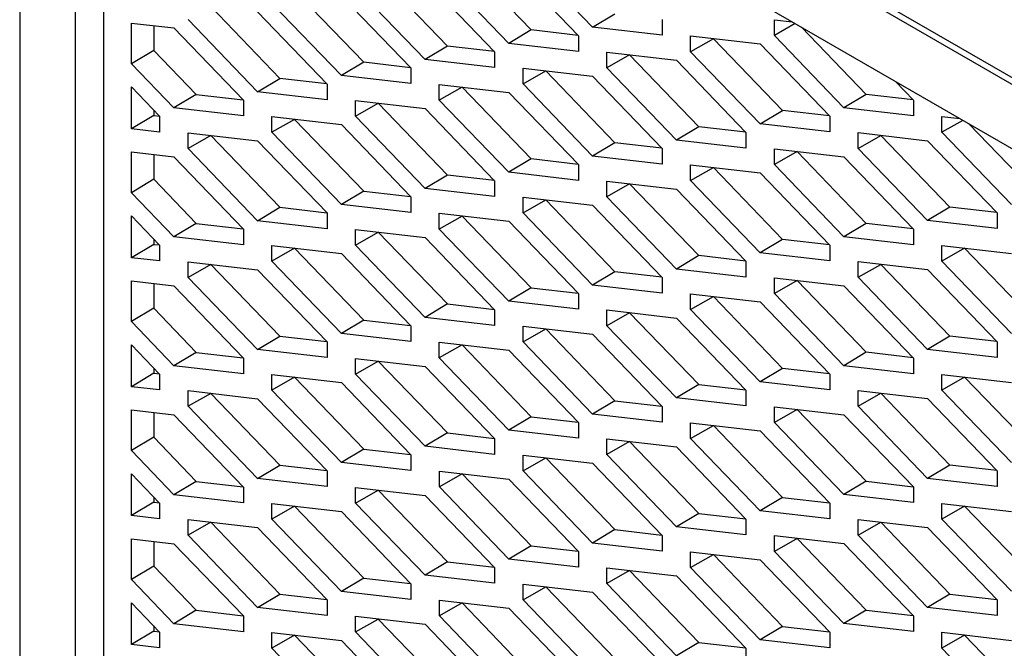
# Model space of a CAD drawing. Header units: millimetres. Extents: x -0.44 to 1.31, y -0.87 to 1.29.
# Tile 169 of 182: x 0.9206 to 0.9455, y 0.9821 to 0.998. Entities that reach past the tile are written whole.
import ezdxf

# ---------------------------------------------------------------- set-up
doc = ezdxf.new("R2010")
doc.units = ezdxf.units.MM

msp = doc.modelspace()

# ---------------------------------------------------------------- linework, layer by layer
at = {"color": 7, "linetype": 'Continuous', "lineweight": 25}
for p, q in [((0.960152, 0.988178), (0.920431, 1.011109)), ((0.920568, 1.010864), (0.960131, 0.988025)), ((0.920568, 1.010864), (0.920569, 0.96766)), ((0.922689, 1.008006), (0.958784, 0.98717)), ((0.922689, 1.008006), (0.92269, 0.968885)), ((0.921983, 0.968477), (0.921982, 1.007598)), ((0.933523, 0.997731), (0.931772, 0.99955)), ((0.935079, 0.9978), (0.933318, 0.99963)), ((0.932957, 0.999417), (0.934719, 0.997586)), ((0.931402, 0.997322), (0.929651, 0.999142)), ((0.930836, 0.999008), (0.932597, 0.997178)), ((0.932958, 0.997392), (0.931196, 0.999222)), ((0.930836, 0.996983), (0.929075, 0.998813)), ((0.929281, 0.996913), (0.927529, 0.998733)), ((0.928715, 0.998599), (0.930476, 0.996769)), ((0.927159, 0.996505), (0.925408, 0.998325)), ((0.928715, 0.996575), (0.926954, 0.998405)), ((0.926594, 0.996166), (0.924832, 0.997996)), ((0.926594, 0.998191), (0.928355, 0.996361)), ((0.935079, 0.9978), (0.935645, 0.998139)), ((0.93684, 0.997995), (0.93684, 0.997597)), ((0.923397, 0.997907), (0.924472, 0.997782)), ((0.923397, 0.996875), (0.923397, 0.997907)), ((0.923962, 0.997841), (0.923962, 0.997214)), ((0.924472, 0.997782), (0.926233, 0.995952)), ((0.93684, 0.997597), (0.935079, 0.9978)), ((0.939682, 0.997988), (0.940135, 0.997935)), ((0.939682, 0.99759), (0.939682, 0.997988)), ((0.94021, 0.997892), (0.939682, 0.99759)), ((0.942008, 0.996098), (0.940373, 0.997798)), ((0.933523, 0.997731), (0.932958, 0.997392)), ((0.934712, 0.997593), (0.933523, 0.997731)), ((0.934719, 0.997586), (0.934719, 0.997188)), ((0.93756, 0.997579), (0.939321, 0.997376)), ((0.93756, 0.997181), (0.93756, 0.997579)), ((0.938136, 0.99751), (0.93756, 0.997181)), ((0.938136, 0.99751), (0.938136, 0.997513)), ((0.939887, 0.99569), (0.938136, 0.99751)), ((0.941443, 0.99576), (0.939682, 0.99759)), ((0.931402, 0.997322), (0.930836, 0.996983)), ((0.932591, 0.997185), (0.931402, 0.997322)), ((0.934719, 0.997188), (0.932958, 0.997392)), ((0.939321, 0.997376), (0.941083, 0.995546)), ((0.923962, 0.997214), (0.923397, 0.996875)), ((0.923962, 0.997214), (0.925038, 0.996096)), ((0.932597, 0.997178), (0.932597, 0.99678)), ((0.935439, 0.997171), (0.9372, 0.996967)), ((0.935439, 0.996773), (0.935439, 0.997171)), ((0.936015, 0.997101), (0.935439, 0.996773)), ((0.936015, 0.997101), (0.936015, 0.997104)), ((0.937766, 0.995281), (0.936015, 0.997101)), ((0.939321, 0.995351), (0.93756, 0.997181)), ((0.924472, 0.995758), (0.923397, 0.996875)), ((0.929281, 0.996913), (0.928715, 0.996575)), ((0.930469, 0.996776), (0.929281, 0.996913)), ((0.930476, 0.996769), (0.930476, 0.996371)), ((0.932597, 0.99678), (0.930836, 0.996983)), ((0.933318, 0.996762), (0.935079, 0.996559)), ((0.933318, 0.996364), (0.933318, 0.996762)), ((0.9372, 0.994943), (0.935439, 0.996773)), ((0.9372, 0.996967), (0.938961, 0.995137)), ((0.926594, 0.996166), (0.927159, 0.996505)), ((0.928348, 0.996368), (0.927159, 0.996505)), ((0.930476, 0.996371), (0.928715, 0.996575)), ((0.933318, 0.996364), (0.933893, 0.996693)), ((0.933893, 0.996693), (0.933893, 0.996696)), ((0.935645, 0.994873), (0.933893, 0.996693)), ((0.935079, 0.996559), (0.93684, 0.994729)), ((0.923397, 0.996287), (0.924112, 0.995544)), ((0.923397, 0.995229), (0.923397, 0.996287)), ((0.928355, 0.996361), (0.928355, 0.995963)), ((0.931196, 0.996353), (0.932958, 0.99615)), ((0.931196, 0.995956), (0.931196, 0.996353)), ((0.931772, 0.996284), (0.931196, 0.995956)), ((0.931772, 0.996284), (0.931772, 0.996287)), ((0.933523, 0.994464), (0.931772, 0.996284)), ((0.935079, 0.994534), (0.933318, 0.996364)), ((0.942751, 0.996425), (0.943204, 0.995954)), ((0.925038, 0.996096), (0.924472, 0.995758)), ((0.925038, 0.996096), (0.926227, 0.995959)), ((0.928355, 0.995963), (0.926594, 0.996166)), ((0.932958, 0.99615), (0.934719, 0.99432)), ((0.942008, 0.996098), (0.941443, 0.99576)), ((0.943197, 0.995961), (0.942008, 0.996098)), ((0.926233, 0.995554), (0.924472, 0.995758)), ((0.926233, 0.995952), (0.926233, 0.995554)), ((0.929075, 0.995945), (0.930836, 0.995742)), ((0.929075, 0.995547), (0.929075, 0.995945)), ((0.929075, 0.995547), (0.929651, 0.995876)), ((0.929651, 0.995876), (0.929651, 0.995879)), ((0.931402, 0.994056), (0.929651, 0.995876)), ((0.932958, 0.994125), (0.931196, 0.995956)), ((0.943204, 0.995556), (0.941443, 0.99576)), ((0.943204, 0.995954), (0.943204, 0.995556)), ((0.923962, 0.995567), (0.923397, 0.995229)), ((0.923962, 0.995699), (0.923962, 0.995567)), ((0.923962, 0.995567), (0.924105, 0.995551)), ((0.924112, 0.995544), (0.924112, 0.995146)), ((0.926954, 0.995536), (0.928715, 0.995333)), ((0.926954, 0.995139), (0.926954, 0.995536)), ((0.930836, 0.993717), (0.929075, 0.995547)), ((0.930836, 0.995742), (0.932597, 0.993912)), ((0.939321, 0.995351), (0.939887, 0.99569)), ((0.941076, 0.995553), (0.939887, 0.99569)), ((0.941083, 0.995546), (0.941083, 0.995148)), ((0.943924, 0.995538), (0.944377, 0.995486)), ((0.943924, 0.99514), (0.943924, 0.995538)), ((0.927529, 0.995467), (0.926954, 0.995139)), ((0.927529, 0.99547), (0.927529, 0.995467)), ((0.927529, 0.995467), (0.929281, 0.993647)), ((0.928715, 0.995333), (0.930476, 0.993503)), ((0.937766, 0.995281), (0.9372, 0.994943)), ((0.938955, 0.995144), (0.937766, 0.995281)), ((0.941083, 0.995148), (0.939321, 0.995351)), ((0.944453, 0.995442), (0.943924, 0.99514)), ((0.946251, 0.993649), (0.944616, 0.995348)), ((0.924112, 0.995146), (0.923397, 0.995229)), ((0.924833, 0.995128), (0.926594, 0.994925)), ((0.924833, 0.99473), (0.924833, 0.995128)), ((0.925408, 0.995059), (0.924833, 0.99473)), ((0.925408, 0.995062), (0.925408, 0.995059)), ((0.925408, 0.995059), (0.927159, 0.993239)), ((0.928715, 0.993308), (0.926954, 0.995139)), ((0.938961, 0.995137), (0.938961, 0.994739)), ((0.941803, 0.99513), (0.943564, 0.994927)), ((0.941803, 0.994732), (0.941803, 0.99513)), ((0.941803, 0.994732), (0.942379, 0.995061)), ((0.942379, 0.995061), (0.942379, 0.995064)), ((0.94413, 0.993241), (0.942379, 0.995061)), ((0.945685, 0.99331), (0.943924, 0.99514)), ((0.926594, 0.994925), (0.928355, 0.993095)), ((0.935645, 0.994873), (0.935079, 0.994534)), ((0.936833, 0.994736), (0.935645, 0.994873)), ((0.938961, 0.994739), (0.9372, 0.994943)), ((0.943564, 0.994927), (0.945325, 0.993097)), ((0.923397, 0.99464), (0.924472, 0.994516)), ((0.923397, 0.993609), (0.923397, 0.99464)), ((0.923962, 0.994575), (0.923962, 0.993948)), ((0.924472, 0.994516), (0.926233, 0.992686)), ((0.926594, 0.9929), (0.924833, 0.99473)), ((0.93684, 0.994331), (0.935079, 0.994534)), ((0.93684, 0.994729), (0.93684, 0.994331)), ((0.939682, 0.994323), (0.939682, 0.994721)), ((0.939682, 0.994721), (0.941443, 0.994518)), ((0.940257, 0.994652), (0.939682, 0.994323)), ((0.940257, 0.994652), (0.940257, 0.994655)), ((0.942008, 0.992832), (0.940257, 0.994652)), ((0.941443, 0.994518), (0.943204, 0.992688)), ((0.943564, 0.992902), (0.941803, 0.994732)), ((0.933523, 0.994464), (0.932958, 0.994125)), ((0.934712, 0.994327), (0.933523, 0.994464)), ((0.934719, 0.99432), (0.934719, 0.993922)), ((0.93756, 0.994313), (0.939321, 0.99411)), ((0.93756, 0.993915), (0.93756, 0.994313)), ((0.941443, 0.992493), (0.939682, 0.994323)), ((0.931402, 0.994056), (0.930836, 0.993717)), ((0.932591, 0.993919), (0.931402, 0.994056)), ((0.934719, 0.993922), (0.932958, 0.994125)), ((0.93756, 0.993915), (0.938136, 0.994244)), ((0.938136, 0.994244), (0.938136, 0.994246)), ((0.939887, 0.992424), (0.938136, 0.994244)), ((0.939321, 0.99411), (0.941083, 0.99228)), ((0.923962, 0.993948), (0.923397, 0.993609)), ((0.923962, 0.993948), (0.925038, 0.99283)), ((0.932597, 0.993912), (0.932597, 0.993514)), ((0.935439, 0.993904), (0.9372, 0.993701)), ((0.935439, 0.993506), (0.935439, 0.993904)), ((0.936015, 0.993835), (0.935439, 0.993506)), ((0.936015, 0.993835), (0.936015, 0.993838)), ((0.937766, 0.992015), (0.936015, 0.993835)), ((0.939321, 0.992085), (0.93756, 0.993915)), ((0.924472, 0.992491), (0.923397, 0.993609)), ((0.929281, 0.993647), (0.928715, 0.993308)), ((0.929281, 0.993647), (0.930469, 0.99351)), ((0.930476, 0.993503), (0.930476, 0.993105)), ((0.932597, 0.993514), (0.930836, 0.993717)), ((0.9372, 0.991676), (0.935439, 0.993506)), ((0.9372, 0.993701), (0.938961, 0.991871)), ((0.930476, 0.993105), (0.928715, 0.993308)), ((0.933318, 0.993496), (0.935079, 0.993293)), ((0.933318, 0.993098), (0.933318, 0.993496)), ((0.933318, 0.993098), (0.933893, 0.993427)), ((0.933893, 0.993427), (0.933893, 0.993429)), ((0.935645, 0.991607), (0.933893, 0.993427)), ((0.935079, 0.993293), (0.93684, 0.991463)), ((0.923397, 0.993021), (0.924112, 0.992278)), ((0.923397, 0.991962), (0.923397, 0.993021)), ((0.926594, 0.9929), (0.927159, 0.993239)), ((0.927159, 0.993239), (0.928348, 0.993102)), ((0.928355, 0.993095), (0.928355, 0.992697)), ((0.931196, 0.993087), (0.932958, 0.992884)), ((0.931196, 0.992689), (0.931196, 0.993087)), ((0.931772, 0.993018), (0.931196, 0.992689)), ((0.931772, 0.993021), (0.931772, 0.993018)), ((0.931772, 0.993018), (0.933523, 0.991198)), ((0.935079, 0.991268), (0.933318, 0.993098)), ((0.94413, 0.993241), (0.943564, 0.992902)), ((0.945318, 0.993104), (0.94413, 0.993241)), ((0.945325, 0.993097), (0.945325, 0.992699)), ((0.925038, 0.99283), (0.924472, 0.992491)), ((0.925038, 0.99283), (0.926227, 0.992693)), ((0.928355, 0.992697), (0.926594, 0.9929)), ((0.932958, 0.992884), (0.934719, 0.991054)), ((0.942008, 0.992832), (0.941443, 0.992493)), ((0.943197, 0.992695), (0.942008, 0.992832)), ((0.945325, 0.992699), (0.943564, 0.992902)), ((0.926233, 0.992686), (0.926233, 0.992288)), ((0.929075, 0.992679), (0.930836, 0.992476)), ((0.929075, 0.992281), (0.929075, 0.992679)), ((0.929075, 0.992281), (0.929651, 0.99261)), ((0.929651, 0.992612), (0.929651, 0.99261)), ((0.929651, 0.99261), (0.931402, 0.99079)), ((0.932958, 0.990859), (0.931196, 0.992689)), ((0.943204, 0.992688), (0.943204, 0.99229)), ((0.923962, 0.992301), (0.923397, 0.991962)), ((0.923962, 0.992433), (0.923962, 0.992301)), ((0.923962, 0.992301), (0.924105, 0.992285)), ((0.924112, 0.992278), (0.924112, 0.99188)), ((0.926233, 0.992288), (0.924472, 0.992491)), ((0.926954, 0.99227), (0.928715, 0.992067)), ((0.926954, 0.991872), (0.926954, 0.99227)), ((0.930836, 0.990451), (0.929075, 0.992281)), ((0.930836, 0.992476), (0.932597, 0.990646)), ((0.939887, 0.992424), (0.939321, 0.992085)), ((0.941076, 0.992287), (0.939887, 0.992424)), ((0.941083, 0.99228), (0.941083, 0.991882)), ((0.943204, 0.99229), (0.941443, 0.992493)), ((0.943924, 0.991874), (0.943924, 0.992272)), ((0.943924, 0.992272), (0.945685, 0.992069)), ((0.927529, 0.992201), (0.926954, 0.991872)), ((0.927529, 0.992204), (0.927529, 0.992201)), ((0.927529, 0.992201), (0.929281, 0.990381)), ((0.928715, 0.992067), (0.930476, 0.990237)), ((0.937766, 0.992015), (0.9372, 0.991676)), ((0.938955, 0.991878), (0.937766, 0.992015)), ((0.941083, 0.991882), (0.939321, 0.992085)), ((0.9445, 0.992203), (0.943924, 0.991874)), ((0.9445, 0.992203), (0.9445, 0.992206)), ((0.946251, 0.990383), (0.9445, 0.992203)), ((0.924112, 0.99188), (0.923397, 0.991962)), ((0.924833, 0.991862), (0.926594, 0.991659)), ((0.924833, 0.991464), (0.924833, 0.991862)), ((0.925408, 0.991793), (0.924833, 0.991464)), ((0.925408, 0.991795), (0.925408, 0.991793)), ((0.925408, 0.991793), (0.927159, 0.989973)), ((0.928715, 0.990042), (0.926954, 0.991872)), ((0.938961, 0.991871), (0.938961, 0.991473)), ((0.941803, 0.991864), (0.943564, 0.991661)), ((0.941803, 0.991466), (0.941803, 0.991864)), ((0.941803, 0.991466), (0.942379, 0.991794)), ((0.942379, 0.991794), (0.942379, 0.991797)), ((0.94413, 0.989975), (0.942379, 0.991794)), ((0.945685, 0.990044), (0.943924, 0.991874)), ((0.926594, 0.991659), (0.928355, 0.989829)), ((0.935645, 0.991607), (0.935079, 0.991268)), ((0.936833, 0.99147), (0.935645, 0.991607)), ((0.938961, 0.991473), (0.9372, 0.991676)), ((0.943564, 0.991661), (0.945325, 0.98983)), ((0.923397, 0.991374), (0.924472, 0.99125)), ((0.923397, 0.990343), (0.923397, 0.991374)), ((0.923962, 0.991309), (0.923962, 0.990682)), ((0.926594, 0.989634), (0.924833, 0.991464)), ((0.93684, 0.991065), (0.935079, 0.991268)), ((0.93684, 0.991463), (0.93684, 0.991065)), ((0.939682, 0.991057), (0.939682, 0.991455)), ((0.939682, 0.991455), (0.941443, 0.991252)), ((0.940257, 0.991386), (0.939682, 0.991057)), ((0.940257, 0.991386), (0.940257, 0.991389)), ((0.942009, 0.989566), (0.940257, 0.991386)), ((0.943564, 0.989636), (0.941803, 0.991466)), ((0.924472, 0.99125), (0.926233, 0.98942)), ((0.933523, 0.991198), (0.932958, 0.990859)), ((0.933523, 0.991198), (0.934712, 0.991061)), ((0.934719, 0.991054), (0.934719, 0.990656)), ((0.93756, 0.991047), (0.939322, 0.990844)), ((0.93756, 0.990649), (0.93756, 0.991047)), ((0.941443, 0.989227), (0.939682, 0.991057)), ((0.941443, 0.991252), (0.943204, 0.989422)), ((0.931402, 0.99079), (0.930836, 0.990451)), ((0.931402, 0.99079), (0.932591, 0.990653)), ((0.934719, 0.990656), (0.932958, 0.990859)), ((0.93756, 0.990649), (0.938136, 0.990977)), ((0.938136, 0.990977), (0.938136, 0.99098)), ((0.939887, 0.989158), (0.938136, 0.990977)), ((0.939322, 0.990844), (0.941083, 0.989013)), ((0.923962, 0.990682), (0.923397, 0.990343)), ((0.923962, 0.990682), (0.925038, 0.989564)), ((0.932597, 0.990646), (0.932597, 0.990248)), ((0.935439, 0.990638), (0.9372, 0.990435)), ((0.935439, 0.99024), (0.935439, 0.990638)), ((0.936015, 0.990569), (0.935439, 0.99024)), ((0.936015, 0.990572), (0.936015, 0.990569)), ((0.936015, 0.990569), (0.937766, 0.988749)), ((0.939322, 0.988819), (0.93756, 0.990649)), ((0.924472, 0.989225), (0.923397, 0.990343)), ((0.929281, 0.990381), (0.928715, 0.990042)), ((0.929281, 0.990381), (0.930469, 0.990244)), ((0.932597, 0.990248), (0.930836, 0.990451)), ((0.9372, 0.990435), (0.938961, 0.988605)), ((0.930476, 0.989839), (0.928715, 0.990042)), ((0.930476, 0.990237), (0.930476, 0.989839)), ((0.933318, 0.99023), (0.935079, 0.990027)), ((0.933318, 0.989832), (0.933318, 0.99023)), ((0.933318, 0.989832), (0.933893, 0.99016)), ((0.933893, 0.990163), (0.933893, 0.99016)), ((0.933893, 0.99016), (0.935645, 0.988341)), ((0.935079, 0.990027), (0.93684, 0.988196)), ((0.9372, 0.98841), (0.935439, 0.99024)), ((0.926594, 0.989634), (0.927159, 0.989973)), ((0.927159, 0.989973), (0.928348, 0.989836)), ((0.928355, 0.989829), (0.928355, 0.989431)), ((0.931196, 0.989821), (0.932958, 0.989618)), ((0.931196, 0.989423), (0.931196, 0.989821)), ((0.935079, 0.988002), (0.933318, 0.989832)), ((0.94413, 0.989975), (0.943564, 0.989636)), ((0.945319, 0.989837), (0.94413, 0.989975)), ((0.945325, 0.98983), (0.945325, 0.989433)), ((0.923397, 0.989755), (0.924112, 0.989011)), ((0.923397, 0.988696), (0.923397, 0.989755)), ((0.925038, 0.989564), (0.924472, 0.989225)), ((0.925038, 0.989564), (0.926227, 0.989427)), ((0.928355, 0.989431), (0.926594, 0.989634)), ((0.931772, 0.989752), (0.931196, 0.989423)), ((0.931772, 0.989755), (0.931772, 0.989752)), ((0.931772, 0.989752), (0.933523, 0.987932)), ((0.932958, 0.989618), (0.934719, 0.987788)), ((0.942009, 0.989566), (0.941443, 0.989227)), ((0.943197, 0.989429), (0.942009, 0.989566)), ((0.945325, 0.989433), (0.943564, 0.989636)), ((0.926233, 0.98942), (0.926233, 0.989022)), ((0.929075, 0.989413), (0.930836, 0.989209)), ((0.929075, 0.989015), (0.929075, 0.989413)), ((0.929075, 0.989015), (0.929651, 0.989343)), ((0.929651, 0.989346), (0.929651, 0.989343)), ((0.929651, 0.989343), (0.931402, 0.987523)), ((0.932958, 0.987593), (0.931196, 0.989423)), ((0.943204, 0.989422), (0.943204, 0.989024)), ((0.923963, 0.989035), (0.923397, 0.988696)), ((0.923963, 0.989167), (0.923963, 0.989035)), ((0.923963, 0.989035), (0.924105, 0.989018)), ((0.926233, 0.989022), (0.924472, 0.989225)), ((0.930836, 0.987185), (0.929075, 0.989015)), ((0.930836, 0.989209), (0.932597, 0.987379)), ((0.939887, 0.989158), (0.939322, 0.988819)), ((0.941076, 0.98902), (0.939887, 0.989158)), ((0.943204, 0.989024), (0.941443, 0.989227)), ((0.924112, 0.989011), (0.924112, 0.988614)), ((0.926954, 0.989004), (0.928715, 0.988801)), ((0.926954, 0.988606), (0.926954, 0.989004)), ((0.927529, 0.988935), (0.926954, 0.988606)), ((0.927529, 0.988938), (0.927529, 0.988935)), ((0.927529, 0.988935), (0.929281, 0.987115)), ((0.928715, 0.988801), (0.930476, 0.986971)), ((0.941083, 0.988616), (0.939322, 0.988819)), ((0.941083, 0.989013), (0.941083, 0.988616)), ((0.943924, 0.988608), (0.943924, 0.989006)), ((0.943924, 0.989006), (0.945685, 0.988803)), ((0.9445, 0.988937), (0.943924, 0.988608)), ((0.9445, 0.988937), (0.9445, 0.98894)), ((0.946251, 0.987117), (0.9445, 0.988937)), ((0.924112, 0.988614), (0.923397, 0.988696)), ((0.924833, 0.988596), (0.926594, 0.988392)), ((0.924833, 0.988198), (0.924833, 0.988596)), ((0.925408, 0.988526), (0.924833, 0.988198)), ((0.925408, 0.988529), (0.925408, 0.988526)), ((0.925408, 0.988526), (0.927159, 0.986706)), ((0.928715, 0.986776), (0.926954, 0.988606)), ((0.937766, 0.988749), (0.9372, 0.98841)), ((0.937766, 0.988749), (0.938955, 0.988612)), ((0.938961, 0.988605), (0.938961, 0.988207)), ((0.941803, 0.988598), (0.943564, 0.988394)), ((0.941803, 0.9882), (0.941803, 0.988598)), ((0.941803, 0.9882), (0.942379, 0.988528)), ((0.942379, 0.988528), (0.942379, 0.988531)), ((0.94413, 0.986708), (0.942379, 0.988528)), ((0.945685, 0.986778), (0.943924, 0.988608)), ((0.926594, 0.988392), (0.928355, 0.986562)), ((0.935645, 0.988341), (0.935079, 0.988002)), ((0.935645, 0.988341), (0.936833, 0.988203)), ((0.938961, 0.988207), (0.9372, 0.98841)), ((0.943564, 0.988394), (0.945325, 0.986564)), ((0.923397, 0.988108), (0.924472, 0.987984)), ((0.923397, 0.987077), (0.923397, 0.988108)), ((0.923963, 0.988043), (0.923963, 0.987416)), ((0.926594, 0.986368), (0.924833, 0.988198)), ((0.93684, 0.988196), (0.93684, 0.987799)), ((0.939682, 0.987791), (0.939682, 0.988189)), ((0.939682, 0.988189), (0.941443, 0.987986)), ((0.940257, 0.98812), (0.939682, 0.987791)), ((0.940257, 0.988123), (0.940257, 0.98812)), ((0.940257, 0.98812), (0.942009, 0.9863)), ((0.943564, 0.98637), (0.941803, 0.9882)), ((0.924472, 0.987984), (0.926234, 0.986154)), ((0.933523, 0.987932), (0.932958, 0.987593)), ((0.933523, 0.987932), (0.934712, 0.987795)), ((0.934719, 0.987788), (0.934719, 0.98739)), ((0.93684, 0.987799), (0.935079, 0.988002)), ((0.93756, 0.987781), (0.939322, 0.987577)), ((0.93756, 0.987383), (0.93756, 0.987781)), ((0.941443, 0.985961), (0.939682, 0.987791)), ((0.941443, 0.987986), (0.943204, 0.986156)), ((0.931402, 0.987523), (0.930836, 0.987185)), ((0.931402, 0.987523), (0.932591, 0.987386)), ((0.934719, 0.98739), (0.932958, 0.987593)), ((0.93756, 0.987383), (0.938136, 0.987711)), ((0.938136, 0.987714), (0.938136, 0.987711)), ((0.938136, 0.987711), (0.939887, 0.985891)), ((0.939322, 0.987577), (0.941083, 0.985747)), ((0.923963, 0.987416), (0.923397, 0.987077)), ((0.923963, 0.987416), (0.925038, 0.986298)), ((0.932597, 0.987379), (0.932597, 0.986981)), ((0.935439, 0.987372), (0.9372, 0.987169)), ((0.935439, 0.986974), (0.935439, 0.987372)), ((0.936015, 0.987303), (0.935439, 0.986974)), ((0.936015, 0.987306), (0.936015, 0.987303)), ((0.936015, 0.987303), (0.937766, 0.985483)), ((0.939322, 0.985553), (0.93756, 0.987383)), ((0.924472, 0.985959), (0.923397, 0.987077)), ((0.929281, 0.987115), (0.928715, 0.986776)), ((0.929281, 0.987115), (0.930469, 0.986978)), ((0.932597, 0.986981), (0.930836, 0.987185)), ((0.9372, 0.987169), (0.938961, 0.985339)), ((0.930476, 0.986573), (0.928715, 0.986776)), ((0.930476, 0.986971), (0.930476, 0.986573)), ((0.933318, 0.986964), (0.935079, 0.98676)), ((0.933318, 0.986566), (0.933318, 0.986964)), ((0.933318, 0.986566), (0.933893, 0.986894)), ((0.933893, 0.986897), (0.933893, 0.986894)), ((0.933893, 0.986894), (0.935645, 0.985074)), ((0.9372, 0.985144), (0.935439, 0.986974)), ((0.926594, 0.986368), (0.927159, 0.986706)), ((0.927159, 0.986706), (0.928348, 0.986569)), ((0.928355, 0.986562), (0.928355, 0.986164)), ((0.931197, 0.986555), (0.932958, 0.986352)), ((0.931197, 0.986157), (0.931197, 0.986555)), ((0.935079, 0.984735), (0.933318, 0.986566)), ((0.935079, 0.98676), (0.93684, 0.98493)), ((0.94413, 0.986708), (0.943564, 0.98637)), ((0.945319, 0.986571), (0.94413, 0.986708)), ((0.945325, 0.986564), (0.945325, 0.986166)), ((0.923397, 0.986489), (0.924112, 0.985745)), ((0.923397, 0.98543), (0.923397, 0.986489)), ((0.925038, 0.986298), (0.924472, 0.985959)), ((0.925038, 0.986298), (0.926227, 0.986161)), ((0.928355, 0.986164), (0.926594, 0.986368)), ((0.931772, 0.986486), (0.931197, 0.986157)), ((0.931772, 0.986489), (0.931772, 0.986486)), ((0.931772, 0.986486), (0.933523, 0.984666)), ((0.932958, 0.986352), (0.934719, 0.984522)), ((0.942009, 0.9863), (0.941443, 0.985961)), ((0.942009, 0.9863), (0.943197, 0.986163)), ((0.945325, 0.986166), (0.943564, 0.98637)), ((0.926234, 0.986154), (0.926234, 0.985756)), ((0.929075, 0.986146), (0.930836, 0.985943)), ((0.929075, 0.985749), (0.929075, 0.986146)), ((0.929075, 0.985749), (0.929651, 0.986077)), ((0.929651, 0.98608), (0.929651, 0.986077)), ((0.929651, 0.986077), (0.931402, 0.984257)), ((0.932958, 0.984327), (0.931197, 0.986157)), ((0.943204, 0.986156), (0.943204, 0.985758)), ((0.923963, 0.985901), (0.923963, 0.985769)), ((0.926234, 0.985756), (0.924472, 0.985959)), ((0.930836, 0.985943), (0.932597, 0.984113)), ((0.939887, 0.985891), (0.939322, 0.985553)), ((0.939887, 0.985891), (0.941076, 0.985754)), ((0.943204, 0.985758), (0.941443, 0.985961)), ((0.923963, 0.985769), (0.923397, 0.98543)), ((0.923963, 0.985769), (0.924105, 0.985752)), ((0.924112, 0.985745), (0.924112, 0.985347)), ((0.926954, 0.985738), (0.928715, 0.985535)), ((0.926954, 0.98534), (0.926954, 0.985738)), ((0.927529, 0.985669), (0.926954, 0.98534)), ((0.927529, 0.985672), (0.927529, 0.985669)), ((0.927529, 0.985669), (0.929281, 0.983849)), ((0.928715, 0.985535), (0.930476, 0.983705)), ((0.930836, 0.983918), (0.929075, 0.985749)), ((0.941083, 0.985349), (0.939322, 0.985553)), ((0.941083, 0.985747), (0.941083, 0.985349)), ((0.943924, 0.985342), (0.943924, 0.98574)), ((0.943924, 0.98574), (0.945685, 0.985537)), ((0.9445, 0.985671), (0.943924, 0.985342)), ((0.9445, 0.985673), (0.9445, 0.985671)), ((0.9445, 0.985671), (0.946251, 0.983851)), ((0.924112, 0.985347), (0.923397, 0.98543)), ((0.924833, 0.985329), (0.926594, 0.985126)), ((0.924833, 0.984932), (0.924833, 0.985329)), ((0.928715, 0.98351), (0.926954, 0.98534)), ((0.937766, 0.985483), (0.9372, 0.985144)), ((0.937766, 0.985483), (0.938955, 0.985346)), ((0.938961, 0.985339), (0.938961, 0.984941)), ((0.941803, 0.985331), (0.943564, 0.985128)), ((0.941803, 0.984933), (0.941803, 0.985331)), ((0.945686, 0.983512), (0.943924, 0.985342)), ((0.925408, 0.98526), (0.924833, 0.984932)), ((0.925408, 0.985263), (0.925408, 0.98526)), ((0.925408, 0.98526), (0.927159, 0.98344)), ((0.926594, 0.985126), (0.928355, 0.983296)), ((0.935645, 0.985074), (0.935079, 0.984735)), ((0.935645, 0.985074), (0.936833, 0.984937)), ((0.938961, 0.984941), (0.9372, 0.985144)), ((0.941803, 0.984933), (0.942379, 0.985262)), ((0.942379, 0.985265), (0.942379, 0.985262)), ((0.942379, 0.985262), (0.94413, 0.983442)), ((0.943564, 0.985128), (0.945325, 0.983298)), ((0.923397, 0.984842), (0.924472, 0.984718)), ((0.923397, 0.983811), (0.923397, 0.984842)), ((0.923963, 0.984777), (0.923963, 0.984149)), ((0.926594, 0.983101), (0.924833, 0.984932)), ((0.93684, 0.98493), (0.93684, 0.984532)), ((0.939682, 0.984525), (0.939682, 0.984923)), ((0.939682, 0.984923), (0.941443, 0.98472)), ((0.940257, 0.984853), (0.939682, 0.984525)), ((0.940257, 0.984856), (0.940257, 0.984853)), ((0.940257, 0.984853), (0.942009, 0.983034)), ((0.943564, 0.983103), (0.941803, 0.984933)), ((0.924472, 0.984718), (0.926234, 0.982888)), ((0.933523, 0.984666), (0.932958, 0.984327)), ((0.933523, 0.984666), (0.934712, 0.984529)), ((0.93684, 0.984532), (0.935079, 0.984735)), ((0.941443, 0.98472), (0.943204, 0.98289)), ((0.934719, 0.984124), (0.932958, 0.984327)), ((0.934719, 0.984522), (0.934719, 0.984124)), ((0.93756, 0.984514), (0.939322, 0.984311)), ((0.93756, 0.984116), (0.93756, 0.984514)), ((0.93756, 0.984116), (0.938136, 0.984445)), ((0.938136, 0.984448), (0.938136, 0.984445)), ((0.938136, 0.984445), (0.939887, 0.982625)), ((0.939322, 0.984311), (0.941083, 0.982481)), ((0.941443, 0.982695), (0.939682, 0.984525)), ((0.923963, 0.984149), (0.923397, 0.983811)), ((0.923963, 0.984149), (0.925038, 0.983032)), ((0.931402, 0.984257), (0.930836, 0.983918)), ((0.931402, 0.984257), (0.932591, 0.98412)), ((0.932597, 0.984113), (0.932597, 0.983715)), ((0.935439, 0.984106), (0.9372, 0.983903)), ((0.935439, 0.983708), (0.935439, 0.984106)), ((0.936015, 0.984036), (0.935439, 0.983708)), ((0.936015, 0.984039), (0.936015, 0.984036)), ((0.936015, 0.984036), (0.937766, 0.982217)), ((0.939322, 0.982286), (0.93756, 0.984116)), ((0.924472, 0.982693), (0.923397, 0.983811)), ((0.929281, 0.983849), (0.928715, 0.98351)), ((0.929281, 0.983849), (0.930469, 0.983712)), ((0.932597, 0.983715), (0.930836, 0.983918)), ((0.9372, 0.983903), (0.938961, 0.982072)), ((0.930476, 0.983705), (0.930476, 0.983307)), ((0.933318, 0.983697), (0.935079, 0.983494)), ((0.933318, 0.983299), (0.933318, 0.983697)), ((0.933318, 0.983299), (0.933893, 0.983628)), ((0.933893, 0.983631), (0.933893, 0.983628)), ((0.933893, 0.983628), (0.935645, 0.981808)), ((0.9372, 0.981878), (0.935439, 0.983708)), ((0.926594, 0.983101), (0.927159, 0.98344)), ((0.927159, 0.98344), (0.928348, 0.983303)), ((0.928355, 0.983296), (0.928355, 0.982898)), ((0.930476, 0.983307), (0.928715, 0.98351)), ((0.931197, 0.983289), (0.932958, 0.983086)), ((0.931197, 0.982891), (0.931197, 0.983289)), ((0.935079, 0.981469), (0.933318, 0.983299)), ((0.935079, 0.983494), (0.93684, 0.981664)), ((0.94413, 0.983442), (0.943564, 0.983103)), ((0.94413, 0.983442), (0.945319, 0.983305)), ((0.945325, 0.983298), (0.945325, 0.9829)), ((0.923397, 0.983223), (0.924112, 0.982479)), ((0.923397, 0.982164), (0.923397, 0.983223)), ((0.925038, 0.983032), (0.924472, 0.982693)), ((0.925038, 0.983032), (0.926227, 0.982895)), ((0.928355, 0.982898), (0.926594, 0.983101)), ((0.931772, 0.983219), (0.931197, 0.982891)), ((0.931772, 0.983222), (0.931772, 0.983219)), ((0.931772, 0.983219), (0.933523, 0.9814)), ((0.932958, 0.983086), (0.934719, 0.981255)), ((0.942009, 0.983034), (0.941443, 0.982695)), ((0.942009, 0.983034), (0.943197, 0.982897)), ((0.945325, 0.9829), (0.943564, 0.983103)), ((0.926234, 0.982888), (0.926234, 0.98249)), ((0.929075, 0.98288), (0.930836, 0.982677)), ((0.929075, 0.982482), (0.929075, 0.98288)), ((0.929075, 0.982482), (0.929651, 0.982811)), ((0.929651, 0.982814), (0.929651, 0.982811)), ((0.929651, 0.982811), (0.931402, 0.980991)), ((0.932958, 0.981061), (0.931197, 0.982891)), ((0.943204, 0.98289), (0.943204, 0.982492)), ((0.923963, 0.982635), (0.923963, 0.982503)), ((0.926234, 0.98249), (0.924472, 0.982693)), ((0.930836, 0.982677), (0.932598, 0.980847)), ((0.939887, 0.982625), (0.939322, 0.982286)), ((0.939887, 0.982625), (0.941076, 0.982488)), ((0.943204, 0.982492), (0.941443, 0.982695)), ((0.923963, 0.982503), (0.923397, 0.982164)), ((0.923963, 0.982503), (0.924106, 0.982486)), ((0.924112, 0.982479), (0.924112, 0.982081)), ((0.926954, 0.982472), (0.928715, 0.982269)), ((0.926954, 0.982074), (0.926954, 0.982472)), ((0.92753, 0.982402), (0.926954, 0.982074)), ((0.92753, 0.982405), (0.92753, 0.982402)), ((0.92753, 0.982402), (0.929281, 0.980583)), ((0.930836, 0.980652), (0.929075, 0.982482)), ((0.941083, 0.982083), (0.939322, 0.982286)), ((0.941083, 0.982481), (0.941083, 0.982083)), ((0.943924, 0.982076), (0.943924, 0.982474)), ((0.943924, 0.982474), (0.945686, 0.98227)), ((0.9445, 0.982404), (0.943924, 0.982076)), ((0.9445, 0.982407), (0.9445, 0.982404)), ((0.9445, 0.982404), (0.946251, 0.980584)), ((0.924112, 0.982081), (0.923397, 0.982164)), ((0.928715, 0.980244), (0.926954, 0.982074)), ((0.928715, 0.982269), (0.930476, 0.980438)), ((0.937766, 0.982217), (0.9372, 0.981878)), ((0.937766, 0.982217), (0.938955, 0.982079)), ((0.938961, 0.982072), (0.938961, 0.981675)), ((0.945686, 0.980246), (0.943924, 0.982076))]:
    msp.add_line(p, q, dxfattribs=at)

doc.saveas('drawing.dxf')
